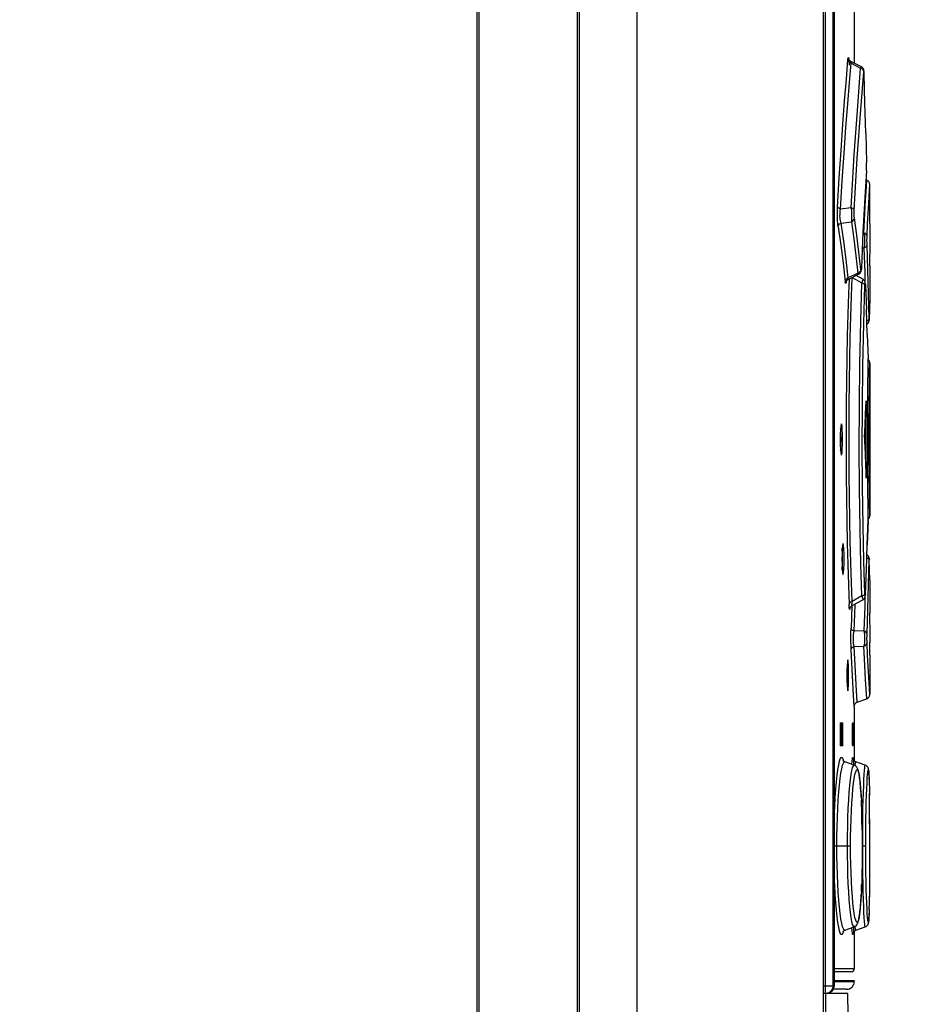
# Model space of a CAD drawing. Header units: millimetres. Extents: x 0 to 594, y 0 to 420.
# Tile 30 of 80: x 237 to 249, y 238 to 251. Entities that reach past the tile are written whole.
import ezdxf

# ---------------------------------------------------------------- set-up
doc = ezdxf.new("R2010")
doc.units = ezdxf.units.MM
doc.header["$LTSCALE"] = 32.67
doc.layers.get('0').update_dxf_attribs({"linetype": 'CONTINUOUS'})
doc.styles.get("Standard").update_dxf_attribs({"font": 'myriadpro-light.otf'})
doc.dimstyles.new('DIMSTYLE_4', dxfattribs={"dimtxt": 2.6, "dimasz": 3.5, "dimexe": 1, "dimexo": 0, "dimgap": 0.65, "dimtad": 1, "dimdec": 1, "dimdsep": 46, "dimtxsty": 'STANDARD', "dimblk": '_FILLED', "dimblk1": '_FILLED', "dimblk2": '_FILLED', "dimcen": 0.09, "dimclrt": 5, "dimadec": 0, "dimazin": 0, "dimtp": 0.8, "dimtm": 0.8, "dimtfac": 1, "dimtdec": 1, "dimtofl": 0, "dimtmove": 0, "dimatfit": 3, "dimldrblk": '_FILLED', "dimfxl": 1, "dimtolj": 1, "dimarcsym": 0})

# ---------------------------------------------------------------- blocks, each defined once
blk = doc.blocks.new('_FILLED')
at = {"color": 0, "linetype": 'BYBLOCK'}
blk.add_solid([(0, 0), (-1, 0.1429), (-1, -0.1429)], dxfattribs=at)
blk = doc.blocks.new('*D10')
at = {"color": 2, "linetype": 'CONTINUOUS'}
for p, q in [((236.394, 273.841), (271.285, 273.841)), ((270.285, 273.841), (270.285, 213.592)), ((270.285, 153.343), (270.285, 213.592)), ((211.719, 153.343), (271.285, 153.343))]:
    blk.add_line(p, q, dxfattribs=at)
at = {"color": 2, "linetype": 'CONTINUOUS', "xscale": 3.5, "yscale": 3.5, "zscale": 3.5}
for p, rotation in [((270.285, 273.841), 90), ((270.285, 153.343), 270)]:
    blk.add_blockref('_FILLED', p, dxfattribs=dict(at, rotation=rotation))
at = {"color": 5, "linetype": 'CONTINUOUS', "insert": (267.035, 215.062), "char_height": 2.6, "width": 8.34466, "attachment_point": 3, "rotation": 90, "line_spacing_factor": 0.9}
blk.add_mtext('602\\P[23.7]', dxfattribs=at)
blk = doc.blocks.new('*D12')
at = {"color": 2, "linetype": 'CONTINUOUS'}
for p, q in [((247.607, 265.543), (261.325, 265.543)), ((260.325, 265.543), (260.325, 219.543)), ((260.325, 173.543), (260.325, 219.543)), ((248.493, 173.543), (261.325, 173.543))]:
    blk.add_line(p, q, dxfattribs=at)
at = {"color": 2, "linetype": 'CONTINUOUS', "xscale": 3.5, "yscale": 3.5, "zscale": 3.5}
for p, rotation in [((260.325, 265.543), 90), ((260.325, 173.543), 270)]:
    blk.add_blockref('_FILLED', p, dxfattribs=dict(at, rotation=rotation))
at = {"color": 5, "linetype": 'CONTINUOUS', "insert": (257.075, 220.097), "char_height": 2.6, "width": 10.2253, "attachment_point": 3, "rotation": 90, "line_spacing_factor": 0.9}
blk.add_mtext('460\\P[18.11]', dxfattribs=at)

msp = doc.modelspace()

# ---------------------------------------------------------------- linework, layer by layer
at = {"color": 7, "linetype": 'CONTINUOUS'}
for p, q in [((242.916, 264.343), (242.916, 174.003)), ((242.944, 264.343), (242.944, 174.003)), ((244.207, 264.343), (244.207, 174.003)), ((244.236, 264.343), (244.236, 174.003)), ((244.976, 264.343), (244.976, 174.003)), ((247.376, 264.343), (247.376, 174.003)), ((247.408, 238.148), (247.408, 264.343)), ((247.507, 238.243), (247.507, 264.243)), ((247.516, 264.243), (247.516, 238.243)), ((247.517, 264.243), (247.517, 238.243)), ((247.778, 251.139), (247.778, 250.133)), ((247.676, 249.929), (247.697, 250.18)), ((247.697, 250.18), (247.7, 250.203)), ((247.697, 250.18), (247.702, 250.16)), ((247.7, 250.203), (247.703, 250.207)), ((247.702, 250.16), (247.716, 250.144)), ((247.703, 250.207), (247.706, 250.191)), ((247.706, 250.191), (247.709, 250.158)), ((247.707, 250.187), (247.706, 250.19)), ((247.706, 250.19), (247.706, 250.19)), ((247.708, 250.183), (247.707, 250.187)), ((247.711, 250.179), (247.708, 250.183)), ((247.709, 250.158), (247.711, 250.109)), ((247.714, 250.173), (247.711, 250.179)), ((247.718, 250.168), (247.714, 250.173)), ((247.715, 249.884), (247.737, 250.132)), ((247.716, 250.144), (247.737, 250.132)), ((247.724, 250.162), (247.718, 250.168)), ((247.731, 250.157), (247.724, 250.162)), ((247.735, 250.155), (247.731, 250.157)), ((247.735, 250.151), (247.735, 250.155)), ((247.869, 250.086), (247.735, 250.155)), ((247.737, 250.132), (247.735, 250.151)), ((247.737, 250.132), (247.86, 250.069)), ((247.822, 249.581), (247.86, 250.069)), ((247.867, 250.085), (247.86, 250.069)), ((247.86, 250.069), (247.88, 250.058)), ((247.861, 249.534), (247.9, 250.021)), ((247.869, 250.086), (247.867, 250.085)), ((247.871, 250.086), (247.869, 250.086)), ((247.878, 250.081), (247.871, 250.086)), ((247.884, 250.076), (247.878, 250.081)), ((247.88, 250.058), (247.894, 250.041)), ((247.889, 250.07), (247.884, 250.076)), ((247.893, 250.064), (247.889, 250.07)), ((247.896, 250.058), (247.893, 250.064)), ((247.894, 250.041), (247.9, 250.021)), ((247.899, 250.052), (247.896, 250.058)), ((247.9, 250.047), (247.899, 250.052)), ((247.901, 250.043), (247.9, 250.047)), ((247.901, 250.032), (247.9, 250.021)), ((247.902, 250.038), (247.901, 250.043)), ((247.903, 250.031), (247.901, 250.032)), ((247.903, 250.034), (247.902, 250.038)), ((247.903, 250.03), (247.903, 250.034)), ((247.904, 250.018), (247.903, 250.031)), ((247.904, 250.025), (247.903, 250.03)), ((247.904, 250.02), (247.904, 250.025)), ((247.904, 250.014), (247.904, 250.02)), ((247.905, 249.994), (247.904, 250.018)), ((247.916, 249.613), (247.905, 250.001)), ((247.905, 249.994), (247.905, 249.995)), ((247.653, 249.649), (247.676, 249.929)), ((247.693, 249.607), (247.715, 249.884)), ((247.63, 249.342), (247.653, 249.649)), ((247.926, 249.229), (247.916, 249.618)), ((247.67, 249.303), (247.693, 249.607)), ((247.778, 248.952), (247.822, 249.581)), ((247.817, 248.909), (247.861, 249.534)), ((247.607, 249.009), (247.63, 249.342)), ((247.646, 248.974), (247.67, 249.303)), ((247.926, 249.232), (247.935, 248.852)), ((247.584, 248.654), (247.607, 249.009)), ((247.624, 248.623), (247.646, 248.974)), ((247.738, 248.268), (247.778, 248.952)), ((247.777, 248.239), (247.817, 248.909)), ((247.935, 248.853), (247.935, 248.852)), ((247.935, 248.824), (247.935, 248.852)), ((247.934, 248.75), (247.913, 248.403)), ((247.934, 248.76), (247.935, 248.772)), ((247.934, 248.75), (247.935, 248.77)), ((247.934, 248.75), (247.934, 248.746)), ((247.935, 248.823), (247.935, 248.836)), ((247.935, 248.796), (247.935, 248.824)), ((247.935, 248.784), (247.935, 248.796)), ((247.935, 248.77), (247.935, 248.796)), ((247.563, 248.279), (247.584, 248.654)), ((247.602, 248.251), (247.624, 248.623)), ((247.938, 248.625), (247.927, 248.629)), ((247.93, 248.473), (247.938, 248.625)), ((247.946, 248.621), (247.938, 248.625)), ((247.955, 248.615), (247.946, 248.621)), ((247.963, 248.608), (247.955, 248.615)), ((247.969, 248.6), (247.963, 248.608)), ((247.973, 248.592), (247.969, 248.6)), ((247.924, 248.375), (247.93, 248.473)), ((247.969, 248.42), (247.978, 248.569)), ((247.976, 248.583), (247.973, 248.592)), ((247.977, 248.575), (247.976, 248.583)), ((247.978, 248.569), (247.977, 248.575)), ((247.978, 248.062), (247.978, 248.565)), ((247.913, 248.403), (247.89, 247.955)), ((247.911, 248.111), (247.924, 248.375)), ((247.964, 248.324), (247.969, 248.42)), ((247.561, 248.225), (247.563, 248.279)), ((247.561, 248.169), (247.561, 248.225)), ((247.569, 248.268), (247.563, 248.279)), ((247.583, 248.258), (247.569, 248.268)), ((247.602, 248.251), (247.583, 248.258)), ((247.595, 248.205), (247.598, 248.228)), ((247.598, 248.228), (247.602, 248.251)), ((247.738, 248.268), (247.602, 248.251)), ((247.738, 248.268), (247.742, 248.22)), ((247.758, 248.261), (247.738, 248.268)), ((247.742, 248.22), (247.744, 248.169)), ((247.771, 248.251), (247.758, 248.261)), ((247.777, 248.239), (247.771, 248.251)), ((247.776, 248.211), (247.777, 248.239)), ((247.95, 248.064), (247.964, 248.324)), ((247.562, 248.112), (247.561, 248.169)), ((247.565, 248.064), (247.562, 248.112)), ((247.593, 248.162), (247.594, 248.183)), ((247.594, 248.142), (247.593, 248.162)), ((247.594, 248.183), (247.595, 248.205)), ((247.596, 248.122), (247.594, 248.142)), ((247.599, 248.104), (247.596, 248.122)), ((247.603, 248.087), (247.599, 248.104)), ((247.608, 248.073), (247.74, 248.089)), ((247.743, 248.124), (247.74, 248.089)), ((247.74, 248.089), (247.76, 248.1)), ((247.74, 248.089), (247.771, 247.868)), ((247.744, 248.169), (247.743, 248.124)), ((247.76, 248.1), (247.774, 248.117)), ((247.774, 248.117), (247.779, 248.137)), ((247.776, 248.183), (247.776, 248.211)), ((247.777, 248.157), (247.776, 248.183)), ((247.779, 248.137), (247.777, 248.157)), ((247.81, 247.916), (247.779, 248.137)), ((247.903, 247.947), (247.911, 248.111)), ((247.569, 248.025), (247.565, 248.064)), ((247.569, 248.025), (247.574, 248.044)), ((247.569, 248.025), (247.603, 247.789)), ((247.574, 248.044), (247.588, 248.061)), ((247.588, 248.061), (247.608, 248.073)), ((247.608, 248.073), (247.603, 248.087)), ((247.642, 247.837), (247.608, 248.073)), ((247.942, 247.902), (247.95, 248.064)), ((247.978, 248.062), (247.977, 247.898)), ((247.673, 247.602), (247.642, 247.837)), ((247.771, 247.868), (247.799, 247.648)), ((247.838, 247.696), (247.81, 247.916)), ((247.89, 247.955), (247.87, 247.493)), ((247.903, 247.947), (247.89, 247.947)), ((247.903, 247.947), (247.908, 247.903)), ((247.923, 247.937), (247.903, 247.947)), ((247.908, 247.903), (247.91, 247.851)), ((247.91, 247.851), (247.908, 247.798)), ((247.937, 247.921), (247.923, 247.937)), ((247.942, 247.902), (247.937, 247.921)), ((247.941, 247.849), (247.942, 247.878)), ((247.942, 247.819), (247.941, 247.849)), ((247.942, 247.878), (247.942, 247.902)), ((247.977, 247.898), (247.977, 247.745)), ((247.603, 247.789), (247.634, 247.554)), ((247.881, 247.752), (247.903, 247.751)), ((247.908, 247.798), (247.903, 247.751)), ((247.903, 247.751), (247.923, 247.76)), ((247.903, 247.751), (247.913, 247.434)), ((247.923, 247.76), (247.937, 247.774)), ((247.937, 247.774), (247.942, 247.79)), ((247.942, 247.79), (247.942, 247.819)), ((247.953, 247.474), (247.942, 247.79)), ((247.977, 247.745), (247.975, 247.592)), ((247.701, 247.366), (247.673, 247.602)), ((247.799, 247.648), (247.825, 247.427)), ((247.864, 247.475), (247.838, 247.696)), ((247.975, 247.592), (247.975, 247.563)), ((247.634, 247.554), (247.661, 247.318)), ((247.859, 247.456), (247.845, 247.439)), ((247.864, 247.475), (247.859, 247.456)), ((247.866, 247.466), (247.864, 247.475)), ((247.865, 247.449), (247.866, 247.454)), ((247.868, 247.467), (247.866, 247.466)), ((247.866, 247.454), (247.867, 247.459)), ((247.867, 247.459), (247.868, 247.463)), ((247.869, 247.479), (247.868, 247.467)), ((247.868, 247.468), (247.869, 247.474)), ((247.868, 247.463), (247.868, 247.468)), ((247.87, 247.502), (247.869, 247.479)), ((247.869, 247.474), (247.869, 247.48)), ((247.871, 247.499), (247.87, 247.502)), ((247.961, 247.157), (247.953, 247.474)), ((247.975, 247.563), (247.975, 247.543)), ((247.975, 247.543), (247.975, 247.529)), ((247.975, 247.529), (247.976, 247.523)), ((247.976, 247.523), (247.978, 247.523)), ((247.978, 247.523), (247.978, 247.098)), ((247.667, 247.338), (247.661, 247.318)), ((247.681, 247.355), (247.667, 247.338)), ((247.676, 247.322), (247.679, 247.327)), ((247.679, 247.327), (247.683, 247.333)), ((247.701, 247.366), (247.681, 247.355)), ((247.683, 247.333), (247.689, 247.339)), ((247.689, 247.339), (247.696, 247.344)), ((247.696, 247.344), (247.701, 247.346)), ((247.7, 247.348), (247.701, 247.366)), ((247.701, 247.346), (247.7, 247.348)), ((247.825, 247.427), (247.701, 247.366)), ((247.701, 247.346), (247.833, 247.412)), ((247.71, 247.351), (247.703, 247.159)), ((247.743, 247.128), (247.751, 247.371)), ((247.751, 247.371), (247.877, 247.3)), ((247.888, 247.349), (247.803, 247.396)), ((247.845, 247.439), (247.825, 247.427)), ((247.825, 247.427), (247.831, 247.412)), ((247.831, 247.412), (247.833, 247.412)), ((247.833, 247.412), (247.837, 247.413)), ((247.837, 247.413), (247.844, 247.419)), ((247.844, 247.419), (247.851, 247.424)), ((247.851, 247.424), (247.856, 247.431)), ((247.856, 247.431), (247.86, 247.437)), ((247.86, 247.437), (247.863, 247.443)), ((247.863, 247.443), (247.865, 247.449)), ((247.884, 247.334), (247.877, 247.3)), ((247.888, 247.349), (247.884, 247.334)), ((247.888, 247.349), (247.888, 247.349)), ((247.889, 247.349), (247.888, 247.349)), ((247.896, 247.344), (247.889, 247.349)), ((247.902, 247.338), (247.896, 247.344)), ((247.907, 247.332), (247.902, 247.338)), ((247.912, 247.326), (247.907, 247.332)), ((247.913, 247.434), (247.916, 247.316)), ((247.665, 247.297), (247.661, 247.318)), ((247.668, 247.293), (247.665, 247.297)), ((247.672, 247.307), (247.668, 247.293)), ((247.672, 247.315), (247.674, 247.318)), ((247.672, 247.315), (247.672, 247.307)), ((247.672, 247.313), (247.672, 247.315)), ((247.672, 247.312), (247.672, 247.313)), ((247.672, 247.312), (247.672, 247.312)), ((247.674, 247.318), (247.676, 247.322)), ((247.862, 246.809), (247.877, 247.3)), ((247.877, 247.3), (247.897, 247.293)), ((247.897, 247.293), (247.911, 247.281)), ((247.901, 246.777), (247.916, 247.267)), ((247.911, 247.281), (247.916, 247.267)), ((247.915, 247.32), (247.912, 247.326)), ((247.917, 247.315), (247.915, 247.32)), ((247.916, 247.267), (247.918, 247.288)), ((247.918, 247.31), (247.917, 247.315)), ((247.919, 247.305), (247.918, 247.31)), ((247.918, 247.288), (247.919, 247.297)), ((247.92, 247.3), (247.919, 247.305)), ((247.919, 247.297), (247.92, 247.292)), ((247.92, 247.296), (247.92, 247.3)), ((247.921, 247.286), (247.92, 247.296)), ((247.92, 247.292), (247.922, 247.273)), ((247.921, 247.281), (247.921, 247.286)), ((247.922, 247.276), (247.921, 247.281)), ((247.922, 247.276), (247.935, 246.957)), ((247.922, 247.273), (247.922, 247.276)), ((247.703, 247.159), (247.695, 246.897)), ((247.734, 246.869), (247.743, 247.128)), ((247.968, 246.841), (247.961, 247.157)), ((247.978, 247.098), (247.969, 246.825)), ((247.946, 246.64), (247.935, 246.964)), ((247.695, 246.897), (247.688, 246.621)), ((247.727, 246.597), (247.734, 246.869)), ((247.963, 246.824), (247.949, 246.811)), ((247.968, 246.841), (247.963, 246.824)), ((247.968, 246.841), (247.968, 246.823)), ((247.968, 246.823), (247.969, 246.819)), ((247.969, 246.819), (247.97, 246.83)), ((247.969, 246.82), (247.969, 246.823)), ((247.969, 246.818), (247.969, 246.82)), ((247.97, 246.829), (247.97, 246.83)), ((247.85, 246.255), (247.862, 246.809)), ((247.889, 246.23), (247.901, 246.777)), ((247.949, 246.811), (247.94, 246.807)), ((247.942, 246.769), (247.945, 246.771)), ((247.942, 246.769), (247.945, 246.771)), ((247.945, 246.771), (247.95, 246.775)), ((247.945, 246.771), (247.949, 246.775)), ((247.949, 246.775), (247.954, 246.779)), ((247.95, 246.775), (247.954, 246.78)), ((247.954, 246.78), (247.958, 246.784)), ((247.954, 246.779), (247.957, 246.783)), ((247.957, 246.783), (247.96, 246.788)), ((247.958, 246.784), (247.961, 246.789)), ((247.96, 246.788), (247.963, 246.793)), ((247.961, 246.789), (247.963, 246.794)), ((247.963, 246.794), (247.965, 246.799)), ((247.963, 246.793), (247.965, 246.797)), ((247.965, 246.799), (247.967, 246.804)), ((247.965, 246.797), (247.966, 246.802)), ((247.966, 246.802), (247.968, 246.806)), ((247.967, 246.804), (247.968, 246.808)), ((247.968, 246.811), (247.969, 246.814)), ((247.968, 246.81), (247.969, 246.813)), ((247.968, 246.808), (247.968, 246.811)), ((247.968, 246.806), (247.968, 246.81)), ((247.969, 246.817), (247.969, 246.819)), ((247.969, 246.816), (247.969, 246.818)), ((247.969, 246.815), (247.969, 246.817)), ((247.969, 246.814), (247.969, 246.816)), ((247.969, 246.813), (247.969, 246.815)), ((247.688, 246.621), (247.682, 246.334)), ((247.721, 246.316), (247.727, 246.597)), ((247.946, 246.641), (247.956, 246.325)), ((247.682, 246.334), (247.677, 246.04)), ((247.716, 246.026), (247.721, 246.316)), ((247.956, 246.327), (247.956, 246.325)), ((247.956, 246.298), (247.956, 246.325)), ((247.957, 246.313), (247.956, 246.314)), ((247.959, 246.312), (247.957, 246.313)), ((247.96, 246.311), (247.959, 246.312)), ((247.844, 245.72), (247.85, 246.255)), ((247.883, 245.711), (247.889, 246.23)), ((247.952, 245.934), (247.956, 246.235)), ((247.957, 246.287), (247.956, 246.3)), ((247.957, 246.264), (247.956, 246.298)), ((247.956, 246.232), (247.957, 246.264)), ((247.956, 246.232), (247.956, 246.231)), ((247.957, 246.261), (247.957, 246.274)), ((247.962, 246.309), (247.96, 246.311)), ((247.963, 246.308), (247.962, 246.309)), ((247.964, 246.306), (247.963, 246.308)), ((247.965, 246.305), (247.964, 246.306)), ((247.966, 246.304), (247.965, 246.305)), ((247.967, 246.302), (247.966, 246.304)), ((247.968, 246.301), (247.967, 246.302)), ((247.969, 246.3), (247.968, 246.301)), ((247.97, 246.298), (247.969, 246.3)), ((247.97, 246.297), (247.97, 246.298)), ((247.971, 246.296), (247.97, 246.297)), ((247.972, 246.294), (247.971, 246.296)), ((247.972, 246.293), (247.972, 246.294)), ((247.973, 246.292), (247.972, 246.293)), ((247.973, 246.29), (247.973, 246.292)), ((247.974, 246.289), (247.973, 246.29)), ((247.974, 246.288), (247.974, 246.289)), ((247.975, 246.286), (247.974, 246.288)), ((247.975, 246.285), (247.975, 246.286)), ((247.976, 246.284), (247.975, 246.285)), ((247.976, 246.283), (247.976, 246.284)), ((247.976, 246.281), (247.976, 246.283)), ((247.976, 246.28), (247.976, 246.281)), ((247.977, 246.279), (247.976, 246.28)), ((247.976, 246.156), (247.978, 246.268)), ((247.977, 246.277), (247.977, 246.279)), ((247.977, 246.276), (247.977, 246.277)), ((247.977, 246.275), (247.977, 246.276)), ((247.977, 246.274), (247.977, 246.275)), ((247.977, 246.273), (247.977, 246.274)), ((247.977, 246.272), (247.977, 246.273)), ((247.978, 246.27), (247.977, 246.272)), ((247.978, 246.269), (247.978, 246.27)), ((247.978, 246.268), (247.978, 246.269)), ((247.978, 246.268), (247.978, 244.298)), ((247.973, 245.937), (247.976, 246.156)), ((247.677, 246.04), (247.674, 245.74)), ((247.713, 245.731), (247.716, 246.026)), ((247.949, 245.572), (247.953, 245.988)), ((247.971, 245.741), (247.973, 245.937)), ((247.674, 245.74), (247.672, 245.437)), ((247.711, 245.432), (247.713, 245.731)), ((247.842, 245.174), (247.844, 245.72)), ((247.881, 245.184), (247.883, 245.711)), ((247.924, 245.618), (247.93, 245.772)), ((247.933, 245.743), (247.929, 245.743)), ((247.931, 245.781), (247.93, 245.772)), ((247.931, 245.783), (247.931, 245.781)), ((247.932, 245.783), (247.931, 245.783)), ((247.932, 245.776), (247.932, 245.783)), ((247.933, 245.762), (247.932, 245.776)), ((247.933, 245.743), (247.933, 245.762)), ((247.933, 244.823), (247.933, 245.743)), ((247.969, 245.518), (247.971, 245.741)), ((247.917, 245.465), (247.924, 245.618)), ((247.949, 245.614), (247.948, 245.284)), ((247.604, 245.456), (247.6, 245.411)), ((247.604, 245.412), (247.602, 245.431)), ((247.609, 245.48), (247.604, 245.456)), ((247.612, 245.483), (247.609, 245.48)), ((247.615, 245.48), (247.612, 245.483)), ((247.62, 245.456), (247.615, 245.48)), ((247.624, 245.411), (247.62, 245.456)), ((247.672, 245.437), (247.672, 245.132)), ((247.711, 245.132), (247.711, 245.432)), ((247.909, 245.312), (247.917, 245.465)), ((247.969, 245.283), (247.969, 245.518)), ((247.597, 245.352), (247.596, 245.283)), ((247.6, 245.411), (247.597, 245.352)), ((247.606, 245.351), (247.604, 245.412)), ((247.607, 245.283), (247.606, 245.351)), ((247.626, 245.351), (247.624, 245.411)), ((247.627, 245.283), (247.626, 245.351)), ((247.909, 245.312), (247.909, 245.303)), ((247.909, 245.303), (247.909, 245.294)), ((247.913, 245.386), (247.913, 245.181)), ((247.948, 245.302), (247.949, 244.953)), ((247.596, 245.283), (247.597, 245.215)), ((247.597, 245.215), (247.6, 245.155)), ((247.604, 245.155), (247.606, 245.215)), ((247.606, 245.215), (247.607, 245.283)), ((247.624, 245.155), (247.626, 245.215)), ((247.626, 245.215), (247.627, 245.283)), ((247.845, 244.65), (247.842, 245.174)), ((247.885, 244.676), (247.881, 245.184)), ((247.909, 245.294), (247.909, 245.283)), ((247.909, 245.283), (247.909, 245.273)), ((247.909, 245.273), (247.909, 245.263)), ((247.909, 245.263), (247.909, 245.255)), ((247.909, 245.255), (247.917, 245.102)), ((247.948, 245.283), (247.969, 245.283)), ((247.969, 245.049), (247.969, 245.283)), ((247.6, 245.155), (247.604, 245.111)), ((247.602, 245.135), (247.604, 245.155)), ((247.604, 245.111), (247.609, 245.086)), ((247.609, 245.086), (247.612, 245.083)), ((247.612, 245.083), (247.615, 245.086)), ((247.615, 245.086), (247.62, 245.11)), ((247.62, 245.11), (247.624, 245.155)), ((247.672, 245.132), (247.674, 244.827)), ((247.713, 244.834), (247.711, 245.132)), ((247.917, 245.102), (247.924, 244.948)), ((247.971, 244.826), (247.969, 245.049)), ((247.924, 244.948), (247.93, 244.795)), ((247.952, 244.633), (247.949, 244.996)), ((247.674, 244.827), (247.677, 244.527)), ((247.716, 244.539), (247.713, 244.834)), ((247.929, 244.823), (247.933, 244.823)), ((247.93, 244.795), (247.931, 244.785)), ((247.932, 244.791), (247.933, 244.805)), ((247.932, 244.784), (247.932, 244.791)), ((247.933, 244.805), (247.933, 244.823)), ((247.973, 244.63), (247.971, 244.826)), ((247.892, 244.167), (247.885, 244.676)), ((247.931, 244.785), (247.931, 244.783)), ((247.931, 244.783), (247.932, 244.784)), ((247.956, 244.32), (247.951, 244.715)), ((247.721, 244.25), (247.716, 244.539)), ((247.853, 244.128), (247.845, 244.65)), ((247.975, 244.473), (247.973, 244.63)), ((247.677, 244.527), (247.682, 244.233)), ((247.978, 244.298), (247.975, 244.473)), ((247.957, 244.304), (247.956, 244.335)), ((247.956, 244.335), (247.956, 244.334)), ((247.956, 244.269), (247.957, 244.304)), ((247.957, 244.294), (247.957, 244.307)), ((247.975, 244.282), (247.976, 244.284)), ((247.975, 244.28), (247.975, 244.282)), ((247.976, 244.286), (247.977, 244.287)), ((247.976, 244.284), (247.976, 244.286)), ((247.977, 244.296), (247.978, 244.297)), ((247.977, 244.294), (247.977, 244.296)), ((247.977, 244.293), (247.977, 244.294)), ((247.977, 244.291), (247.977, 244.293)), ((247.977, 244.289), (247.977, 244.291)), ((247.977, 244.287), (247.977, 244.289)), ((247.978, 244.297), (247.978, 244.298)), ((247.682, 244.233), (247.688, 243.947)), ((247.727, 243.969), (247.721, 244.25)), ((247.903, 243.715), (247.892, 244.167)), ((247.946, 243.927), (247.956, 244.243)), ((247.956, 244.241), (247.946, 243.925)), ((247.956, 244.267), (247.957, 244.28)), ((247.956, 244.241), (247.956, 244.269)), ((247.956, 244.252), (247.957, 244.253)), ((247.956, 244.241), (247.956, 244.24)), ((247.957, 244.253), (247.959, 244.255)), ((247.959, 244.255), (247.96, 244.256)), ((247.96, 244.256), (247.962, 244.258)), ((247.962, 244.258), (247.964, 244.26)), ((247.964, 244.26), (247.965, 244.262)), ((247.965, 244.262), (247.967, 244.264)), ((247.967, 244.264), (247.968, 244.266)), ((247.968, 244.266), (247.969, 244.268)), ((247.969, 244.268), (247.97, 244.27)), ((247.97, 244.27), (247.971, 244.272)), ((247.971, 244.272), (247.972, 244.274)), ((247.972, 244.274), (247.973, 244.276)), ((247.973, 244.276), (247.974, 244.278)), ((247.974, 244.278), (247.975, 244.28)), ((247.864, 243.676), (247.853, 244.128)), ((247.626, 243.915), (247.622, 243.87)), ((247.631, 243.939), (247.626, 243.915)), ((247.633, 243.942), (247.631, 243.939)), ((247.636, 243.939), (247.633, 243.942)), ((247.641, 243.915), (247.636, 243.939)), ((247.644, 243.87), (247.641, 243.915)), ((247.688, 243.947), (247.695, 243.671)), ((247.734, 243.698), (247.727, 243.969)), ((247.935, 243.604), (247.946, 243.927)), ((247.62, 243.811), (247.619, 243.742)), ((247.622, 243.87), (247.62, 243.811)), ((247.624, 243.871), (247.623, 243.882)), ((247.627, 243.81), (247.624, 243.871)), ((247.627, 243.742), (247.627, 243.81)), ((247.647, 243.81), (247.644, 243.87)), ((247.647, 243.742), (247.647, 243.81)), ((247.944, 243.796), (247.942, 243.798)), ((247.949, 243.792), (247.944, 243.796)), ((247.953, 243.788), (247.949, 243.792)), ((247.957, 243.784), (247.953, 243.788)), ((247.96, 243.78), (247.957, 243.784)), ((247.962, 243.775), (247.96, 243.78)), ((247.964, 243.771), (247.962, 243.775)), ((247.619, 243.742), (247.62, 243.674)), ((247.62, 243.674), (247.622, 243.614)), ((247.624, 243.614), (247.627, 243.674)), ((247.627, 243.674), (247.627, 243.742)), ((247.644, 243.614), (247.647, 243.674)), ((247.647, 243.674), (247.647, 243.742)), ((247.695, 243.671), (247.703, 243.408)), ((247.743, 243.439), (247.734, 243.698)), ((247.877, 243.266), (247.864, 243.676)), ((247.916, 243.3), (247.903, 243.715)), ((247.94, 243.76), (247.949, 243.756)), ((247.949, 243.756), (247.963, 243.743)), ((247.961, 243.409), (247.968, 243.726)), ((247.963, 243.743), (247.968, 243.726)), ((247.966, 243.766), (247.964, 243.771)), ((247.967, 243.762), (247.966, 243.766)), ((247.968, 243.758), (247.967, 243.762)), ((247.968, 243.755), (247.968, 243.758)), ((247.969, 243.753), (247.968, 243.755)), ((247.969, 243.747), (247.968, 243.743)), ((247.968, 243.743), (247.968, 243.726)), ((247.969, 243.751), (247.969, 243.753)), ((247.969, 243.748), (247.969, 243.751)), ((247.97, 243.736), (247.969, 243.748)), ((247.969, 243.744), (247.969, 243.746)), ((247.978, 243.469), (247.97, 243.738)), ((247.97, 243.736), (247.97, 243.738)), ((247.622, 243.614), (247.626, 243.57)), ((247.623, 243.602), (247.624, 243.614)), ((247.626, 243.57), (247.631, 243.545)), ((247.631, 243.545), (247.633, 243.542)), ((247.633, 243.542), (247.636, 243.545)), ((247.636, 243.545), (247.641, 243.569)), ((247.641, 243.569), (247.644, 243.614)), ((247.922, 243.291), (247.935, 243.61)), ((247.703, 243.408), (247.712, 243.161)), ((247.751, 243.196), (247.743, 243.439)), ((247.953, 243.093), (247.961, 243.409)), ((247.978, 243.469), (247.978, 243.043)), ((247.877, 243.266), (247.751, 243.196)), ((247.897, 243.274), (247.877, 243.266)), ((247.877, 243.266), (247.883, 243.237)), ((247.911, 243.286), (247.897, 243.274)), ((247.916, 243.3), (247.911, 243.286)), ((247.918, 243.279), (247.916, 243.3)), ((247.919, 243.27), (247.918, 243.279)), ((247.92, 243.275), (247.919, 243.27)), ((247.922, 243.294), (247.92, 243.275)), ((247.92, 243.273), (247.921, 243.277)), ((247.92, 243.269), (247.92, 243.273)), ((247.92, 243.265), (247.92, 243.269)), ((247.921, 243.277), (247.922, 243.291)), ((247.922, 243.291), (247.922, 243.294)), ((247.717, 243.176), (247.712, 243.161)), ((247.714, 243.119), (247.712, 243.161)), ((247.731, 243.188), (247.717, 243.176)), ((247.751, 243.196), (247.731, 243.188)), ((247.747, 243.14), (247.737, 242.851)), ((247.741, 243.136), (247.748, 243.14)), ((247.748, 243.159), (247.749, 243.175)), ((247.748, 243.149), (247.748, 243.159)), ((247.749, 243.143), (247.748, 243.149)), ((247.748, 243.14), (247.75, 243.142)), ((247.749, 243.175), (247.751, 243.196)), ((247.75, 243.142), (247.749, 243.143)), ((247.75, 243.142), (247.888, 243.217)), ((247.776, 242.811), (247.788, 243.148)), ((247.788, 243.148), (247.788, 243.163)), ((247.883, 243.237), (247.887, 243.221)), ((247.887, 243.221), (247.888, 243.217)), ((247.888, 243.217), (247.896, 243.222)), ((247.896, 243.222), (247.902, 243.227)), ((247.902, 243.227), (247.907, 243.233)), ((247.907, 243.233), (247.911, 243.239)), ((247.911, 243.239), (247.914, 243.246)), ((247.916, 243.251), (247.913, 243.132)), ((247.914, 243.246), (247.916, 243.251)), ((247.916, 243.251), (247.918, 243.257)), ((247.918, 243.257), (247.919, 243.261)), ((247.919, 243.261), (247.92, 243.265)), ((247.717, 243.094), (247.714, 243.119)), ((247.72, 243.09), (247.717, 243.094)), ((247.722, 243.109), (247.72, 243.09)), ((247.722, 243.108), (247.723, 243.111)), ((247.722, 243.106), (247.722, 243.108)), ((247.722, 243.105), (247.722, 243.106)), ((247.722, 243.105), (247.722, 243.105)), ((247.723, 243.111), (247.725, 243.115)), ((247.725, 243.115), (247.728, 243.12)), ((247.728, 243.12), (247.731, 243.125)), ((247.731, 243.125), (247.736, 243.131)), ((247.736, 243.131), (247.741, 243.136)), ((247.913, 243.132), (247.903, 242.816)), ((247.942, 242.776), (247.953, 243.093)), ((247.976, 243.043), (247.975, 243.038)), ((247.975, 243.038), (247.975, 243.003)), ((247.976, 243.043), (247.978, 243.043)), ((247.975, 243.003), (247.975, 242.975)), ((247.975, 242.975), (247.977, 242.822)), ((247.735, 242.799), (247.737, 242.851)), ((247.735, 242.741), (247.735, 242.799)), ((247.742, 242.834), (247.737, 242.851)), ((247.756, 242.82), (247.742, 242.834)), ((247.776, 242.811), (247.756, 242.82)), ((247.767, 242.745), (247.769, 242.768)), ((247.769, 242.768), (247.772, 242.79)), ((247.772, 242.79), (247.776, 242.811)), ((247.903, 242.816), (247.776, 242.811)), ((247.903, 242.816), (247.908, 242.768)), ((247.923, 242.807), (247.903, 242.816)), ((247.908, 242.768), (247.91, 242.714)), ((247.937, 242.793), (247.923, 242.807)), ((247.942, 242.776), (247.937, 242.793)), ((247.942, 242.749), (247.942, 242.776)), ((247.977, 242.822), (247.977, 242.668)), ((247.735, 242.679), (247.735, 242.741)), ((247.736, 242.622), (247.735, 242.679)), ((247.766, 242.722), (247.767, 242.745)), ((247.766, 242.7), (247.766, 242.722)), ((247.767, 242.678), (247.766, 242.7)), ((247.769, 242.656), (247.767, 242.678)), ((247.772, 242.636), (247.769, 242.656)), ((247.777, 242.617), (247.772, 242.636)), ((247.908, 242.662), (247.903, 242.62)), ((247.91, 242.714), (247.908, 242.662)), ((247.923, 242.63), (247.937, 242.645)), ((247.937, 242.645), (247.942, 242.664)), ((247.941, 242.719), (247.942, 242.749)), ((247.942, 242.69), (247.941, 242.719)), ((247.942, 242.664), (247.942, 242.69)), ((247.95, 242.504), (247.942, 242.664)), ((247.978, 242.503), (247.977, 242.668)), ((247.737, 242.573), (247.736, 242.622)), ((247.737, 242.573), (247.743, 242.591)), ((247.755, 242.239), (247.737, 242.573)), ((247.743, 242.591), (247.756, 242.606)), ((247.756, 242.606), (247.777, 242.617)), ((247.777, 242.617), (247.903, 242.62)), ((247.794, 242.289), (247.777, 242.617)), ((247.903, 242.62), (247.923, 242.63)), ((247.911, 242.456), (247.903, 242.62)), ((247.689, 242.416), (247.686, 242.371)), ((247.693, 242.44), (247.689, 242.416)), ((247.695, 242.443), (247.693, 242.44)), ((247.697, 242.44), (247.695, 242.443)), ((247.7, 242.416), (247.697, 242.44)), ((247.703, 242.371), (247.7, 242.416)), ((247.924, 242.191), (247.911, 242.456)), ((247.957, 242.363), (247.95, 242.504)), ((247.978, 242.503), (247.978, 242.001)), ((247.686, 242.371), (247.684, 242.311)), ((247.684, 242.311), (247.684, 242.243)), ((247.705, 242.311), (247.703, 242.371)), ((247.705, 242.243), (247.705, 242.311)), ((247.808, 242.044), (247.794, 242.289)), ((247.969, 242.147), (247.957, 242.363)), ((247.684, 242.243), (247.684, 242.175)), ((247.684, 242.175), (247.686, 242.115)), ((247.703, 242.115), (247.705, 242.174)), ((247.705, 242.174), (247.705, 242.243)), ((247.769, 241.989), (247.755, 242.239)), ((247.938, 241.942), (247.924, 242.191)), ((247.978, 241.998), (247.969, 242.147)), ((247.686, 242.115), (247.689, 242.07)), ((247.689, 242.07), (247.693, 242.046)), ((247.693, 242.046), (247.695, 242.043)), ((247.695, 242.043), (247.697, 242.046)), ((247.697, 242.046), (247.7, 242.07)), ((247.7, 242.07), (247.703, 242.115)), ((247.817, 241.898), (247.808, 242.044)), ((247.977, 241.992), (247.978, 241.998)), ((247.778, 241.842), (247.769, 241.989)), ((247.782, 241.864), (247.785, 241.87)), ((247.785, 241.87), (247.789, 241.876)), ((247.789, 241.876), (247.794, 241.882)), ((247.794, 241.882), (247.799, 241.887)), ((247.799, 241.887), (247.806, 241.892)), ((247.806, 241.892), (247.813, 241.896)), ((247.813, 241.896), (247.817, 241.898)), ((247.817, 241.898), (247.938, 241.942)), ((247.938, 241.942), (247.946, 241.946)), ((247.946, 241.946), (247.955, 241.952)), ((247.955, 241.952), (247.963, 241.959)), ((247.963, 241.959), (247.969, 241.967)), ((247.969, 241.967), (247.973, 241.975)), ((247.973, 241.975), (247.976, 241.984)), ((247.976, 241.984), (247.977, 241.992)), ((247.778, 241.851), (247.78, 241.858)), ((247.778, 241.845), (247.778, 241.851)), ((247.778, 241.841), (247.778, 241.845)), ((247.778, 241.841), (247.778, 241.143)), ((247.78, 241.858), (247.782, 241.864)), ((247.596, 241.628), (247.594, 241.614)), ((247.597, 241.633), (247.596, 241.628)), ((247.597, 241.633), (247.629, 241.633)), ((247.611, 241.628), (247.609, 241.633)), ((247.612, 241.613), (247.611, 241.628)), ((247.631, 241.628), (247.629, 241.633)), ((247.632, 241.613), (247.631, 241.628)), ((247.753, 241.628), (247.752, 241.613)), ((247.753, 241.633), (247.753, 241.628)), ((247.753, 241.633), (247.764, 241.633)), ((247.764, 241.628), (247.764, 241.633)), ((247.765, 241.613), (247.764, 241.628)), ((247.594, 241.614), (247.594, 241.593)), ((247.594, 241.593), (247.594, 241.373)), ((247.612, 241.593), (247.612, 241.613)), ((247.612, 241.593), (247.612, 241.373)), ((247.632, 241.593), (247.612, 241.593)), ((247.632, 241.593), (247.632, 241.613)), ((247.632, 241.373), (247.632, 241.593)), ((247.752, 241.613), (247.752, 241.593)), ((247.752, 241.593), (247.752, 241.373)), ((247.765, 241.593), (247.752, 241.593)), ((247.765, 241.593), (247.765, 241.613)), ((247.765, 241.373), (247.765, 241.593)), ((247.594, 241.373), (247.594, 241.353)), ((247.612, 241.353), (247.612, 241.373)), ((247.612, 241.373), (247.632, 241.373)), ((247.632, 241.353), (247.632, 241.373)), ((247.752, 241.373), (247.752, 241.353)), ((247.752, 241.373), (247.765, 241.373)), ((247.765, 241.353), (247.765, 241.373)), ((247.594, 241.353), (247.596, 241.339)), ((247.596, 241.339), (247.597, 241.333)), ((247.629, 241.333), (247.597, 241.333)), ((247.609, 241.333), (247.611, 241.339)), ((247.611, 241.339), (247.612, 241.353)), ((247.629, 241.333), (247.631, 241.339)), ((247.631, 241.339), (247.632, 241.353)), ((247.752, 241.353), (247.753, 241.339)), ((247.753, 241.339), (247.753, 241.333)), ((247.764, 241.333), (247.753, 241.333)), ((247.764, 241.339), (247.765, 241.353)), ((247.764, 241.333), (247.764, 241.339)), ((247.577, 241.091), (247.588, 241.137)), ((247.588, 241.137), (247.598, 241.168)), ((247.598, 241.168), (247.609, 241.183)), ((247.609, 241.183), (247.619, 241.183)), ((247.619, 241.183), (247.629, 241.168)), ((247.627, 241.084), (247.638, 241.113)), ((247.629, 241.168), (247.637, 241.141)), ((247.633, 241.145), (247.633, 241.146)), ((247.636, 241.142), (247.633, 241.145)), ((247.642, 241.136), (247.636, 241.142)), ((247.638, 241.113), (247.648, 241.127)), ((247.652, 241.13), (247.642, 241.136)), ((247.648, 241.127), (247.656, 241.128)), ((247.656, 241.128), (247.652, 241.13)), ((247.777, 241.084), (247.656, 241.128)), ((247.746, 241.096), (247.75, 241.137)), ((247.75, 241.137), (247.754, 241.168)), ((247.754, 241.168), (247.757, 241.183)), ((247.757, 241.183), (247.761, 241.183)), ((247.761, 241.183), (247.764, 241.168)), ((247.764, 241.165), (247.763, 241.166)), ((247.764, 241.168), (247.767, 241.137)), ((247.764, 241.164), (247.764, 241.165)), ((247.765, 241.161), (247.764, 241.164)), ((247.767, 241.157), (247.765, 241.161)), ((247.77, 241.152), (247.767, 241.157)), ((247.767, 241.137), (247.769, 241.091)), ((247.774, 241.146), (247.77, 241.152)), ((247.78, 241.14), (247.774, 241.146)), ((247.789, 241.134), (247.78, 241.14)), ((247.799, 241.129), (247.789, 241.134)), ((247.79, 241.087), (247.797, 241.127)), ((247.797, 241.127), (247.799, 241.129)), ((247.92, 241.085), (247.799, 241.129)), ((247.557, 240.957), (247.567, 241.031)), ((247.567, 241.031), (247.577, 241.091)), ((247.597, 240.914), (247.606, 240.983)), ((247.606, 240.983), (247.617, 241.04)), ((247.617, 241.04), (247.627, 241.084)), ((247.738, 240.965), (247.747, 241.016)), ((247.747, 241.016), (247.756, 241.054)), ((247.756, 241.054), (247.766, 241.077)), ((247.766, 241.077), (247.775, 241.085)), ((247.769, 241.091), (247.769, 241.087)), ((247.775, 241.085), (247.777, 241.084)), ((247.79, 241.078), (247.777, 241.084)), ((247.786, 240.965), (247.796, 241)), ((247.789, 241.078), (247.79, 241.087)), ((247.802, 241.069), (247.79, 241.078)), ((247.796, 241), (247.805, 241.021)), ((247.81, 241.059), (247.802, 241.069)), ((247.805, 241.021), (247.814, 241.028)), ((247.816, 241.05), (247.81, 241.059)), ((247.814, 241.028), (247.823, 241.021)), ((247.82, 241.041), (247.816, 241.05)), ((247.824, 241.032), (247.82, 241.041)), ((247.823, 241.021), (247.832, 241)), ((247.828, 241.022), (247.824, 241.032)), ((247.831, 241.012), (247.828, 241.022)), ((247.834, 241.001), (247.831, 241.012)), ((247.832, 241), (247.84, 240.965)), ((247.836, 240.988), (247.834, 241.001)), ((247.839, 240.974), (247.836, 240.988)), ((247.906, 240.965), (247.91, 241.017)), ((247.91, 241.017), (247.913, 241.054)), ((247.913, 241.054), (247.916, 241.077)), ((247.916, 241.077), (247.92, 241.085)), ((247.929, 241.081), (247.92, 241.085)), ((247.938, 241.074), (247.929, 241.081)), ((247.945, 241.067), (247.938, 241.074)), ((247.951, 241.06), (247.945, 241.067)), ((247.949, 240.965), (247.953, 241)), ((247.955, 241.053), (247.951, 241.06)), ((247.953, 241), (247.956, 241.021)), ((247.957, 241.047), (247.955, 241.053)), ((247.956, 241.021), (247.959, 241.028)), ((247.959, 241.042), (247.957, 241.047)), ((247.96, 241.038), (247.959, 241.042)), ((247.959, 241.028), (247.962, 241.021)), ((247.961, 241.035), (247.96, 241.038)), ((247.961, 241.031), (247.961, 241.035)), ((247.962, 241.027), (247.961, 241.031)), ((247.962, 241.023), (247.962, 241.027)), ((247.963, 241.019), (247.962, 241.023)), ((247.962, 241.021), (247.965, 241)), ((247.963, 241.015), (247.963, 241.019)), ((247.964, 241.01), (247.963, 241.015)), ((247.964, 241.006), (247.964, 241.01)), ((247.965, 241), (247.964, 241.006)), ((247.965, 240.994), (247.965, 241)), ((247.965, 241), (247.967, 240.965)), ((247.54, 240.775), (247.548, 240.872)), ((247.548, 240.872), (247.557, 240.957)), ((247.587, 240.832), (247.597, 240.914)), ((247.721, 240.822), (247.729, 240.899)), ((247.729, 240.899), (247.738, 240.965)), ((247.768, 240.853), (247.777, 240.915)), ((247.777, 240.915), (247.786, 240.965)), ((247.842, 240.958), (247.839, 240.974)), ((247.84, 240.965), (247.847, 240.915)), ((247.844, 240.941), (247.842, 240.958)), ((247.847, 240.921), (247.844, 240.941)), ((247.85, 240.9), (247.847, 240.921)), ((247.847, 240.915), (247.854, 240.853)), ((247.852, 240.876), (247.85, 240.9)), ((247.855, 240.849), (247.852, 240.876)), ((247.899, 240.823), (247.902, 240.9)), ((247.902, 240.9), (247.906, 240.965)), ((247.942, 240.854), (247.945, 240.916)), ((247.945, 240.916), (247.949, 240.965)), ((247.967, 240.973), (247.966, 240.981)), ((247.967, 240.965), (247.967, 240.973)), ((247.968, 240.947), (247.967, 240.965)), ((247.967, 240.965), (247.969, 240.915)), ((247.969, 240.901), (247.969, 240.925)), ((247.969, 240.915), (247.971, 240.854)), ((247.971, 240.857), (247.972, 240.78)), ((247.532, 240.668), (247.54, 240.775)), ((247.572, 240.639), (247.579, 240.74)), ((247.579, 240.74), (247.587, 240.832)), ((247.707, 240.634), (247.714, 240.733)), ((247.714, 240.733), (247.721, 240.822)), ((247.753, 240.696), (247.76, 240.78)), ((247.76, 240.78), (247.768, 240.853)), ((247.854, 240.853), (247.86, 240.78)), ((247.857, 240.821), (247.855, 240.849)), ((247.86, 240.789), (247.857, 240.821)), ((247.862, 240.755), (247.86, 240.789)), ((247.86, 240.78), (247.866, 240.696)), ((247.865, 240.718), (247.862, 240.755)), ((247.893, 240.635), (247.896, 240.734)), ((247.896, 240.734), (247.899, 240.823)), ((247.935, 240.697), (247.938, 240.781)), ((247.938, 240.781), (247.942, 240.854)), ((247.972, 240.805), (247.973, 240.696)), ((247.526, 240.552), (247.532, 240.668)), ((247.566, 240.529), (247.572, 240.639)), ((247.701, 240.526), (247.707, 240.634)), ((247.741, 240.5), (247.746, 240.601)), ((247.746, 240.601), (247.753, 240.696)), ((247.867, 240.678), (247.865, 240.718)), ((247.866, 240.696), (247.87, 240.602)), ((247.871, 240.59), (247.869, 240.636)), ((247.875, 240.489), (247.87, 240.602)), ((247.89, 240.527), (247.893, 240.635)), ((247.93, 240.501), (247.932, 240.603)), ((247.932, 240.603), (247.935, 240.697)), ((247.974, 240.594), (247.973, 240.722)), ((247.975, 240.328), (247.974, 240.602)), ((247.521, 240.43), (247.526, 240.552)), ((247.561, 240.414), (247.566, 240.529)), ((247.697, 240.411), (247.701, 240.526)), ((247.736, 240.391), (247.741, 240.5)), ((247.877, 240.375), (247.874, 240.5)), ((247.888, 240.412), (247.89, 240.527)), ((247.928, 240.392), (247.93, 240.501)), ((247.518, 240.303), (247.521, 240.43)), ((247.557, 240.294), (247.561, 240.414)), ((247.694, 240.292), (247.697, 240.411)), ((247.733, 240.278), (247.736, 240.391)), ((247.88, 240.246), (247.877, 240.391)), ((247.887, 240.292), (247.888, 240.412)), ((247.926, 240.278), (247.928, 240.392)), ((247.975, 240.392), (247.976, 240.043)), ((247.517, 240.27), (247.518, 240.303)), ((247.555, 240.17), (247.557, 240.294)), ((247.692, 240.169), (247.694, 240.292)), ((247.731, 240.161), (247.733, 240.278)), ((247.879, 240.277), (247.88, 240.16)), ((247.886, 240.169), (247.887, 240.292)), ((247.925, 240.161), (247.926, 240.278)), ((247.554, 240.043), (247.555, 240.17)), ((247.691, 240.043), (247.692, 240.169)), ((247.73, 240.043), (247.731, 240.161)), ((247.88, 240.177), (247.881, 240.043)), ((247.886, 240.043), (247.886, 240.169)), ((247.925, 240.043), (247.925, 240.161)), ((247.73, 240.043), (247.517, 240.043)), ((247.555, 239.917), (247.554, 240.043)), ((247.692, 239.917), (247.691, 240.043)), ((247.731, 239.927), (247.73, 240.043)), ((247.881, 240.043), (247.88, 239.925)), ((247.925, 240.043), (247.881, 240.043)), ((247.886, 239.917), (247.886, 240.043)), ((247.925, 239.926), (247.925, 240.043)), ((247.976, 240.074), (247.975, 239.694)), ((247.557, 239.793), (247.555, 239.917)), ((247.694, 239.793), (247.692, 239.917)), ((247.733, 239.81), (247.731, 239.927)), ((247.88, 239.929), (247.879, 239.809)), ((247.887, 239.793), (247.886, 239.917)), ((247.926, 239.81), (247.925, 239.926)), ((247.518, 239.784), (247.517, 239.816)), ((247.521, 239.656), (247.518, 239.784)), ((247.561, 239.672), (247.557, 239.793)), ((247.697, 239.674), (247.694, 239.793)), ((247.736, 239.696), (247.733, 239.81)), ((247.879, 239.809), (247.877, 239.694)), ((247.888, 239.673), (247.887, 239.793)), ((247.928, 239.696), (247.926, 239.81)), ((247.975, 239.756), (247.974, 239.484)), ((247.526, 239.534), (247.521, 239.656)), ((247.566, 239.557), (247.561, 239.672)), ((247.701, 239.559), (247.697, 239.674)), ((247.741, 239.588), (247.736, 239.696)), ((247.746, 239.486), (247.741, 239.588)), ((247.874, 239.594), (247.87, 239.484)), ((247.877, 239.697), (247.874, 239.586)), ((247.891, 239.558), (247.888, 239.673)), ((247.93, 239.587), (247.928, 239.696)), ((247.932, 239.485), (247.93, 239.587)), ((247.532, 239.419), (247.526, 239.534)), ((247.572, 239.448), (247.566, 239.557)), ((247.707, 239.452), (247.701, 239.559)), ((247.753, 239.392), (247.746, 239.486)), ((247.87, 239.484), (247.866, 239.39)), ((247.869, 239.459), (247.871, 239.502)), ((247.871, 239.502), (247.873, 239.547)), ((247.893, 239.451), (247.891, 239.558)), ((247.935, 239.391), (247.932, 239.485)), ((247.974, 239.533), (247.973, 239.389)), ((247.54, 239.312), (247.532, 239.419)), ((247.579, 239.347), (247.572, 239.448)), ((247.587, 239.255), (247.579, 239.347)), ((247.714, 239.353), (247.707, 239.452)), ((247.721, 239.264), (247.714, 239.353)), ((247.76, 239.308), (247.753, 239.392)), ((247.866, 239.39), (247.86, 239.306)), ((247.861, 239.311), (247.863, 239.344)), ((247.863, 239.344), (247.865, 239.38)), ((247.865, 239.38), (247.867, 239.418)), ((247.896, 239.352), (247.893, 239.451)), ((247.899, 239.263), (247.896, 239.352)), ((247.938, 239.307), (247.935, 239.391)), ((247.972, 239.301), (247.973, 239.396)), ((247.548, 239.215), (247.54, 239.312)), ((247.557, 239.129), (247.548, 239.215)), ((247.596, 239.174), (247.587, 239.255)), ((247.729, 239.186), (247.721, 239.264)), ((247.768, 239.234), (247.76, 239.308)), ((247.777, 239.172), (247.768, 239.234)), ((247.854, 239.233), (247.847, 239.171)), ((247.851, 239.2), (247.854, 239.224)), ((247.86, 239.306), (247.854, 239.233)), ((247.854, 239.224), (247.856, 239.251)), ((247.856, 239.251), (247.859, 239.279)), ((247.859, 239.279), (247.861, 239.311)), ((247.903, 239.186), (247.899, 239.263)), ((247.942, 239.234), (247.938, 239.307)), ((247.945, 239.172), (247.942, 239.234)), ((247.971, 239.232), (247.969, 239.17)), ((247.97, 239.224), (247.972, 239.305)), ((247.567, 239.056), (247.557, 239.129)), ((247.606, 239.104), (247.596, 239.174)), ((247.616, 239.047), (247.606, 239.104)), ((247.738, 239.121), (247.729, 239.186)), ((247.747, 239.07), (247.738, 239.121)), ((247.786, 239.122), (247.777, 239.172)), ((247.796, 239.087), (247.786, 239.122)), ((247.805, 239.066), (247.796, 239.087)), ((247.832, 239.087), (247.823, 239.065)), ((247.83, 239.072), (247.833, 239.083)), ((247.84, 239.122), (247.832, 239.087)), ((247.833, 239.083), (247.836, 239.095)), ((247.836, 239.095), (247.838, 239.108)), ((247.838, 239.108), (247.841, 239.122)), ((247.847, 239.171), (247.84, 239.122)), ((247.841, 239.122), (247.843, 239.139)), ((247.843, 239.139), (247.846, 239.157)), ((247.846, 239.157), (247.849, 239.177)), ((247.849, 239.177), (247.851, 239.2)), ((247.906, 239.121), (247.903, 239.186)), ((247.91, 239.069), (247.906, 239.121)), ((247.949, 239.122), (247.945, 239.172)), ((247.953, 239.087), (247.949, 239.122)), ((247.956, 239.066), (247.953, 239.087)), ((247.965, 239.086), (247.962, 239.065)), ((247.964, 239.081), (247.965, 239.087)), ((247.964, 239.077), (247.964, 239.081)), ((247.967, 239.121), (247.965, 239.086)), ((247.965, 239.087), (247.965, 239.092)), ((247.966, 239.112), (247.967, 239.127)), ((247.966, 239.105), (247.966, 239.112)), ((247.969, 239.17), (247.967, 239.121)), ((247.968, 239.154), (247.969, 239.175)), ((247.577, 238.996), (247.567, 239.056)), ((247.588, 238.95), (247.577, 238.996)), ((247.627, 239.004), (247.616, 239.047)), ((247.637, 238.975), (247.627, 239.004)), ((247.648, 238.96), (247.637, 238.975)), ((247.642, 238.951), (247.652, 238.957)), ((247.656, 238.958), (247.648, 238.96)), ((247.652, 238.957), (247.656, 238.958)), ((247.656, 238.958), (247.777, 239.002)), ((247.75, 238.949), (247.746, 238.991)), ((247.756, 239.032), (247.747, 239.07)), ((247.766, 239.01), (247.756, 239.032)), ((247.775, 239.002), (247.766, 239.01)), ((247.769, 238.995), (247.767, 238.949)), ((247.769, 239), (247.769, 238.995)), ((247.777, 239.002), (247.775, 239.002)), ((247.777, 239.002), (247.79, 239.009)), ((247.78, 238.947), (247.789, 238.953)), ((247.789, 239.004), (247.789, 239.008)), ((247.793, 238.974), (247.789, 239.004)), ((247.789, 238.953), (247.799, 238.958)), ((247.79, 239.009), (247.801, 239.017)), ((247.797, 238.96), (247.793, 238.974)), ((247.799, 238.958), (247.797, 238.96)), ((247.799, 238.958), (247.92, 239.002)), ((247.801, 239.017), (247.809, 239.026)), ((247.814, 239.058), (247.805, 239.066)), ((247.809, 239.026), (247.815, 239.035)), ((247.823, 239.065), (247.814, 239.058)), ((247.815, 239.035), (247.82, 239.044)), ((247.82, 239.044), (247.824, 239.053)), ((247.824, 239.053), (247.827, 239.062)), ((247.827, 239.062), (247.83, 239.072)), ((247.913, 239.032), (247.91, 239.069)), ((247.916, 239.009), (247.913, 239.032)), ((247.92, 239.002), (247.916, 239.009)), ((247.92, 239.002), (247.929, 239.006)), ((247.929, 239.006), (247.938, 239.013)), ((247.938, 239.013), (247.946, 239.02)), ((247.946, 239.02), (247.951, 239.027)), ((247.951, 239.027), (247.955, 239.034)), ((247.955, 239.034), (247.957, 239.04)), ((247.959, 239.058), (247.956, 239.066)), ((247.957, 239.04), (247.959, 239.044)), ((247.962, 239.065), (247.959, 239.058)), ((247.959, 239.044), (247.96, 239.049)), ((247.96, 239.049), (247.961, 239.052)), ((247.961, 239.056), (247.962, 239.06)), ((247.961, 239.052), (247.961, 239.056)), ((247.962, 239.06), (247.963, 239.064)), ((247.963, 239.072), (247.964, 239.077)), ((247.963, 239.068), (247.963, 239.072)), ((247.963, 239.064), (247.963, 239.068)), ((247.598, 238.919), (247.588, 238.95)), ((247.609, 238.903), (247.598, 238.919)), ((247.619, 238.903), (247.609, 238.903)), ((247.629, 238.919), (247.619, 238.903)), ((247.637, 238.946), (247.629, 238.919)), ((247.633, 238.941), (247.636, 238.945)), ((247.633, 238.942), (247.633, 238.941)), ((247.633, 238.941), (247.633, 238.941)), ((247.636, 238.945), (247.642, 238.951)), ((247.754, 238.919), (247.75, 238.949)), ((247.757, 238.903), (247.754, 238.919)), ((247.761, 238.903), (247.757, 238.903)), ((247.764, 238.919), (247.761, 238.903)), ((247.763, 238.921), (247.763, 238.921)), ((247.763, 238.921), (247.764, 238.921)), ((247.767, 238.949), (247.764, 238.919)), ((247.764, 238.923), (247.765, 238.926)), ((247.764, 238.921), (247.764, 238.923)), ((247.765, 238.926), (247.767, 238.929)), ((247.767, 238.929), (247.77, 238.935)), ((247.77, 238.935), (247.774, 238.941)), ((247.774, 238.941), (247.781, 238.947)), ((247.778, 238.944), (247.778, 238.463)), ((247.517, 238.463), (247.778, 238.463)), ((247.738, 238.423), (247.517, 238.423)), ((247.376, 238.243), (247.517, 238.243)), ((247.488, 238.185), (247.496, 238.198)), ((247.503, 238.192), (247.493, 238.178)), ((247.496, 238.198), (247.502, 238.212)), ((247.497, 238.185), (247.505, 238.198)), ((247.502, 238.212), (247.506, 238.228)), ((247.51, 238.207), (247.503, 238.192)), ((247.505, 238.198), (247.511, 238.212)), ((247.678, 238.197), (247.505, 238.197)), ((247.506, 238.228), (247.507, 238.243)), ((247.515, 238.223), (247.51, 238.207)), ((247.511, 238.212), (247.515, 238.228)), ((247.515, 238.228), (247.516, 238.243)), ((247.517, 238.24), (247.515, 238.223)), ((247.778, 238.308), (247.517, 238.308)), ((247.517, 238.297), (247.778, 238.297)), ((247.517, 238.243), (247.517, 238.24)), ((247.778, 238.308), (247.778, 238.297)), ((247.696, 238.143), (247.376, 238.143)), ((247.407, 238.143), (247.407, 176.053)), ((247.408, 238.143), (247.408, 238.148)), ((247.408, 238.143), (247.423, 238.145)), ((247.434, 238.145), (247.417, 238.143)), ((247.423, 238.145), (247.439, 238.148)), ((247.433, 238.145), (247.448, 238.148)), ((247.45, 238.149), (247.434, 238.145)), ((247.439, 238.148), (247.453, 238.154)), ((247.448, 238.148), (247.462, 238.154)), ((247.466, 238.156), (247.45, 238.149)), ((247.453, 238.154), (247.466, 238.162)), ((247.462, 238.154), (247.474, 238.162)), ((247.466, 238.162), (247.478, 238.173)), ((247.48, 238.166), (247.466, 238.156)), ((247.476, 238.163), (247.487, 238.173)), ((247.478, 238.173), (247.488, 238.185)), ((247.493, 238.178), (247.48, 238.166)), ((247.487, 238.173), (247.497, 238.185)), ((247.699, 237.864), (247.696, 238.143))]:
    msp.add_line(p, q, dxfattribs=at)
for centre, radius in [((247.738, 238.463), 0.04), ((247.678, 238.297), 0.1)]:
    msp.add_arc(centre, radius, 270, 360, dxfattribs=at)

# ---------------------------------------------------------------- dimensions: what is measured, and where the dimension line sits
at = {"color": 2, "linetype": 'CONTINUOUS'}
for base, p1, p2, angle, picture, middle in [((270.285, 273.841), (211.719, 153.343), (236.394, 273.841), 90, '*D10', (270.285, 213.592)), ((260.325, 173.543), (247.607, 265.543), (248.493, 173.543), 270, '*D12', (260.325, 219.568))]:
    dim = msp.add_linear_dim(base=base, p1=p1, p2=p2, angle=angle, dimstyle='DIMSTYLE_4', dxfattribs=at)
    dim.commit()
    dim.dimension.update_dxf_attribs({"geometry": picture, "text_midpoint": middle, "dimtype": 160})

doc.saveas('drawing.dxf')
